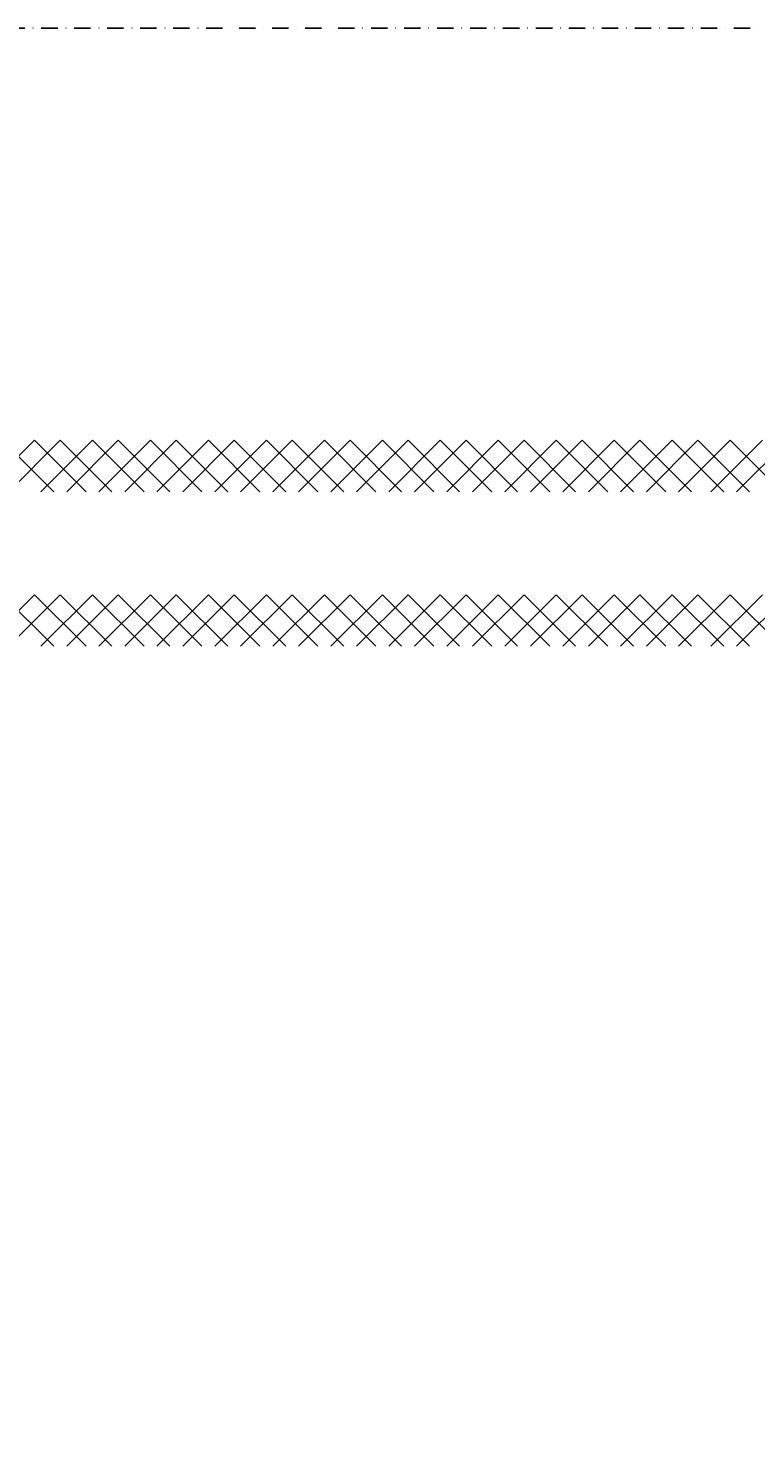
# Model space of a CAD drawing. Header units: millimetres. Extents: x -16263 to 65836, y 12201 to 60971.
# Tile 47 of 66: x 57651 to 57934, y 13546 to 14091. Entities that reach past the tile are written whole.
import ezdxf

# ---------------------------------------------------------------- set-up
doc = ezdxf.new("R2010")
doc.units = ezdxf.units.MM
doc.linetypes.add('DASHDOT', pattern=[25.4, 12.7, -6.35, 0, -6.35])
for name, color, linetype in [('AL$4A---_STEMPEL', 7, 'Continuous'), ('maat', 1, 'Continuous'), ('stramien', 1, 'DASHDOT'), ('vanarris', 253, 'Continuous')]:
    doc.layers.add(name, color=color, linetype=linetype)
doc.styles.get("Standard").update_dxf_attribs({"font": 'arial.ttf'})
doc.dimstyles.new('Annotative', dxfattribs={"dimscale": 0, "dimtxt": 2.5, "dimasz": 2.5, "dimexe": 1.25, "dimexo": 0.625, "dimtad": 1, "dimtxsty": 'Standard', "dimcen": 2.5, "dimadec": 0, "dimazin": 0, "dimtfac": 1, "dimtmove": 0, "dimatfit": 3, "dimfxl": 1, "dimarcsym": 0})

# ---------------------------------------------------------------- blocks, each defined once
blk = doc.blocks.new('vanarris noord')
at = {"layer": 'vanarris', "lineweight": 25}
for p, q in [((41197.5, -5925), (41177.5, -5945)), ((41185, -5925), (41205, -5945)), ((41187.5, -5945), (41207.5, -5925)), ((41217.5, -5945), (41197.5, -5925)), ((41220, -5925), (41200, -5945)), ((41207.5, -5925), (41227.5, -5945)), ((41210, -5945), (41230, -5925)), ((41240, -5945), (41220, -5925)), ((41242.5, -5925), (41222.5, -5945)), ((41230, -5925), (41250, -5945)), ((41232.5, -5945), (41252.5, -5925)), ((41262.5, -5945), (41242.5, -5925)), ((41265, -5925), (41245, -5945)), ((41252.5, -5925), (41272.5, -5945)), ((41255, -5945), (41275, -5925)), ((41285, -5945), (41265, -5925)), ((41287.5, -5925), (41267.5, -5945)), ((41275, -5925), (41295, -5945)), ((41277.5, -5945), (41297.5, -5925)), ((41307.5, -5945), (41287.5, -5925)), ((41310, -5925), (41290, -5945)), ((41297.5, -5925), (41317.5, -5945)), ((41300, -5945), (41320, -5925)), ((41330, -5945), (41310, -5925)), ((41332.5, -5925), (41312.5, -5945)), ((41320, -5925), (41340, -5945)), ((41322.5, -5945), (41342.5, -5925)), ((41352.5, -5945), (41332.5, -5925)), ((41355, -5925), (41335, -5945)), ((41342.5, -5925), (41362.5, -5945)), ((41345, -5945), (41365, -5925)), ((41375, -5945), (41355, -5925)), ((41377.5, -5925), (41357.5, -5945)), ((41365, -5925), (41385, -5945)), ((41367.5, -5945), (41387.5, -5925)), ((41397.5, -5945), (41377.5, -5925)), ((41400, -5925), (41380, -5945)), ((41387.5, -5925), (41407.5, -5945)), ((41390, -5945), (41410, -5925)), ((41420, -5945), (41400, -5925)), ((41422.5, -5925), (41402.5, -5945)), ((41410, -5925), (41430, -5945)), ((41412.5, -5945), (41432.5, -5925)), ((41442.5, -5945), (41422.5, -5925)), ((41445, -5925), (41425, -5945)), ((41432.5, -5925), (41452.5, -5945)), ((41435, -5945), (41455, -5925)), ((41465, -5945), (41445, -5925)), ((41467.5, -5925), (41447.5, -5945)), ((41455, -5925), (41475, -5945)), ((41460, -5945), (41480, -5925)), ((41487.5, -5945), (41467.5, -5925)), ((41490, -5925), (41470, -5945)), ((41197.5, -5985), (41177.5, -6005)), ((41185, -5985), (41205, -6005)), ((41187.5, -6005), (41207.5, -5985)), ((41217.5, -6005), (41197.5, -5985)), ((41220, -5985), (41200, -6005)), ((41207.5, -5985), (41227.5, -6005)), ((41210, -6005), (41230, -5985)), ((41240, -6005), (41220, -5985)), ((41242.5, -5985), (41222.5, -6005)), ((41230, -5985), (41250, -6005)), ((41232.5, -6005), (41252.5, -5985)), ((41262.5, -6005), (41242.5, -5985)), ((41265, -5985), (41245, -6005)), ((41252.5, -5985), (41272.5, -6005)), ((41255, -6005), (41275, -5985)), ((41285, -6005), (41265, -5985)), ((41287.5, -5985), (41267.5, -6005)), ((41275, -5985), (41295, -6005)), ((41277.5, -6005), (41297.5, -5985)), ((41307.5, -6005), (41287.5, -5985)), ((41310, -5985), (41290, -6005)), ((41297.5, -5985), (41317.5, -6005)), ((41300, -6005), (41320, -5985)), ((41330, -6005), (41310, -5985)), ((41332.5, -5985), (41312.5, -6005)), ((41320, -5985), (41340, -6005)), ((41322.5, -6005), (41342.5, -5985)), ((41352.5, -6005), (41332.5, -5985)), ((41355, -5985), (41335, -6005)), ((41342.5, -5985), (41362.5, -6005)), ((41345, -6005), (41365, -5985)), ((41375, -6005), (41355, -5985)), ((41377.5, -5985), (41357.5, -6005)), ((41365, -5985), (41385, -6005)), ((41367.5, -6005), (41387.5, -5985)), ((41397.5, -6005), (41377.5, -5985)), ((41400, -5985), (41380, -6005)), ((41387.5, -5985), (41407.5, -6005)), ((41390, -6005), (41410, -5985)), ((41420, -6005), (41400, -5985)), ((41422.5, -5985), (41402.5, -6005)), ((41410, -5985), (41430, -6005)), ((41412.5, -6005), (41432.5, -5985)), ((41442.5, -6005), (41422.5, -5985)), ((41445, -5985), (41425, -6005)), ((41432.5, -5985), (41452.5, -6005)), ((41435, -6005), (41455, -5985)), ((41465, -6005), (41445, -5985)), ((41467.5, -5985), (41447.5, -6005)), ((41455, -5985), (41475, -6005)), ((41460, -6005), (41480, -5985)), ((41487.5, -6005), (41467.5, -5985)), ((41490, -5985), (41470, -6005))]:
    blk.add_line(p, q, dxfattribs=at)
blk = doc.blocks.new('*D283')
at = {"layer": 'Defpoints', "color": 0, "transparency": 16777216}
for p in [(52458.87, 14091.19), (59658.87, 14091.19), (59658.87, 13168.94)]:
    blk.add_point(p, dxfattribs=at)
at = {"layer": 'maat', "color": 0, "lineweight": -2, "transparency": 16777216}
for p, q in [((52458.87, 14090.56), (52458.87, 13167.69)), ((59658.87, 14090.56), (59658.87, 13167.69)), ((52461.37, 13168.94), (59656.37, 13168.94))]:
    blk.add_line(p, q, dxfattribs=at)
at = {"layer": 'maat', "color": 0, "transparency": 16777216}
for points in [[(52461.37, 13169.35), (52461.37, 13168.52), (52458.87, 13168.94)], [(59656.37, 13169.35), (59656.37, 13168.52), (59658.87, 13168.94)]]:
    blk.add_solid(points, dxfattribs=at)
at = {"layer": 'maat', "color": 0, "transparency": 16777216, "insert": (56058.87, 13170.84), "char_height": 2.5, "attachment_point": 5}
blk.add_mtext('7200', dxfattribs=at)

msp = doc.modelspace()

# ---------------------------------------------------------------- linework, layer by layer
at = {"layer": 'stramien', "color": 1, "ltscale": 0.5}
msp.add_lwpolyline([(-16263.493, 14091.188), (63899.959, 14091.188)], dxfattribs=at)

# ---------------------------------------------------------------- block references
at = {"layer": 'AL$4A---_STEMPEL'}
msp.add_blockref('vanarris noord', (16456.374, 19856.188), dxfattribs=at)

# ---------------------------------------------------------------- dimensions: what is measured, and where the dimension line sits
at = {"layer": 'maat'}
dim = msp.add_linear_dim(base=(59658.874, 13168.937), p1=(52458.874, 14091.188), p2=(59658.874, 14091.188), dimstyle='Annotative', dxfattribs=at)
dim.commit()
dim.dimension.update_dxf_attribs({"geometry": '*D283', "text_midpoint": (56058.874, 13170.839)})

doc.saveas('drawing.dxf')
